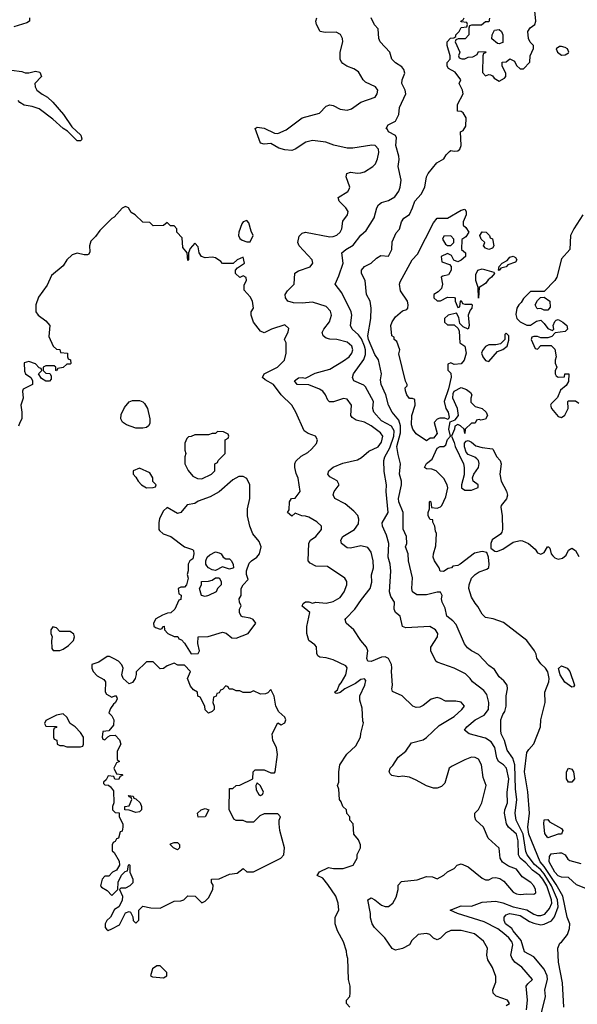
# Model space of a CAD drawing. Header units: inches. Extents: x 2601469 to 2753575, y 449403 to 582909.
# Tile 23 of 256: x 2632618 to 2635841, y 481706 to 487398. Entities that reach past the tile are written whole.
import ezdxf

# ---------------------------------------------------------------- set-up
doc = ezdxf.new("R2010")
doc.units = ezdxf.units.IN
doc.header["$MEASUREMENT"] = 0
doc.layers.add('C6438', color=7, linetype='Continuous')

msp = doc.modelspace()

# ---------------------------------------------------------------- linework, layer by layer
at = {"layer": 'C6438', "color": 4}
for points, elevation in [([(2632674, 487410), (2632674, 487390), (2632659.6, 487380.4), (2632583.6, 487356.4)], 24), ([(2635430, 481698), (2635448, 481710), (2635438, 481730), (2635372.3, 481752.3), (2635354, 481770), (2635353.2, 481790), (2635370, 481834), (2635370, 481866), (2635350, 481918), (2635323.2, 481963.2), (2635317.2, 481990), (2635322, 482030), (2635299, 482070), (2635247.3, 482112.7), (2635170, 482133), (2635110, 482131.6), (2635081.4, 482118.6), (2635050, 482088), (2635030, 482078), (2635010, 482088), (2634988, 482110), (2634970, 482114.5), (2634922, 482110), (2634884.5, 482075.5), (2634870, 482049), (2634830, 482028.7), (2634790, 482018), (2634770, 482028), (2634729.3, 482089.3), (2634668.7, 482150), (2634655.3, 482170), (2634645.6, 482205.6), (2634646, 482230), (2634629.3, 482310), (2634650, 482320.7), (2634670.4, 482310.4), (2634710, 482278.8), (2634730, 482271), (2634750, 482271.3), (2634774, 482290), (2634794.8, 482325.2), (2634805.2, 482370), (2634806, 482394), (2634824.7, 482415.3), (2634914.6, 482425.4), (2634970, 482444.7), (2635003.6, 482443.6), (2635030, 482432), (2635070, 482452), (2635090, 482472), (2635128.4, 482491.6), (2635146, 482510), (2635170, 482518), (2635210, 482501), (2635290, 482434.8), (2635310, 482426), (2635330, 482426), (2635350, 482436), (2635370, 482438.8), (2635393.2, 482433.2), (2635416.7, 482416.7), (2635470, 482354), (2635490, 482343.8), (2635510, 482340.4), (2635550, 482344.4), (2635590, 482342), (2635601.2, 482350), (2635599.6, 482370), (2635589.6, 482390), (2635571.3, 482410), (2635522.8, 482442.8), (2635490, 482487.3), (2635443.8, 482503.8), (2635407.6, 482527.6), (2635394.5, 482550), (2635388.9, 482608.9), (2635326.3, 482666.3), (2635298, 482730), (2635255.3, 482770), (2635248, 482790), (2635248.7, 482810), (2635270, 482832), (2635289.1, 482870.9), (2635313.2, 482970), (2635297.2, 483017.2), (2635286.6, 483090), (2635270, 483122.7), (2635250, 483132), (2635230, 483133.6), (2635190, 483119.6), (2635117.5, 483082.5), (2635101, 483070), (2635075.3, 482984.7), (2635055.3, 482964.7), (2635030, 482955.3), (2635010, 482955.3), (2634970, 482968.7), (2634910, 483002), (2634870, 483018), (2634830, 483024), (2634810, 483021.2), (2634769.4, 483029.4), (2634759, 483039), (2634754, 483050), (2634759, 483070), (2634774, 483086), (2634804.9, 483135.1), (2634849.2, 483170), (2634883.3, 483216.7), (2634950, 483234.9), (2634970, 483248.2), (2635041.8, 483318.2), (2635129.4, 483370), (2635174, 483410), (2635188.7, 483430), (2635170, 483452.3), (2635138.9, 483458.9), (2635078.9, 483458.9), (2635050, 483474.5), (2635030, 483479.5), (2634996, 483470), (2634950, 483432.7), (2634930, 483422.7), (2634910, 483421.2), (2634889.4, 483429.4), (2634828.7, 483490), (2634773.6, 483513.6), (2634769.3, 483529.3), (2634772.7, 483550), (2634766.6, 483630), (2634769.4, 483650.6), (2634767, 483670), (2634750, 483705.2), (2634730, 483714), (2634710, 483711.8), (2634650, 483687.6), (2634629.4, 483689.4), (2634624.5, 483704.5), (2634629.2, 483749.2), (2634622, 483770), (2634589.1, 483809.1), (2634549.2, 483870), (2634505.2, 483910), (2634499.3, 483930), (2634503.6, 483936.4), (2634554.7, 483990), (2634593.3, 484046.7), (2634644.5, 484110), (2634653.8, 484146.2), (2634651.9, 484188.1), (2634662, 484230), (2634660.5, 484270), (2634650, 484319), (2634630, 484346.6), (2634590, 484355.6), (2634530, 484342.7), (2634510, 484345.2), (2634477.2, 484370), (2634473.2, 484390), (2634485.2, 484410), (2634553.2, 484450), (2634575.9, 484484.1), (2634578, 484510), (2634571.7, 484531.7), (2634550, 484557.2), (2634498.6, 484598.6), (2634439, 484630), (2634429.4, 484650.6), (2634436, 484670), (2634464, 484710), (2634452.3, 484732.3), (2634410, 484755.3), (2634399, 484770), (2634404, 484790), (2634430, 484811), (2634486, 484834), (2634570, 484852.7), (2634593.6, 484866.4), (2634636.4, 484903.6), (2634690, 484928.9), (2634710, 484956.3), (2634716, 484990), (2634704.2, 485010), (2634649.6, 485050), (2634610, 485070.8), (2634563.5, 485083.5), (2634538.9, 485098.9), (2634531.6, 485110), (2634535.6, 485170), (2634510, 485203.7), (2634490, 485207.3), (2634431.7, 485188.3), (2634408.2, 485188.2), (2634398, 485198), (2634386, 485230), (2634369.2, 485250), (2634350, 485262), (2634290, 485286.6), (2634222, 485290), (2634206.6, 485310), (2634230, 485327.3), (2634250.4, 485330.4), (2634270, 485326), (2634324.8, 485355.3), (2634410, 485378.4), (2634490, 485426.3), (2634521.3, 485450), (2634538.3, 485470), (2634543.5, 485490), (2634537.4, 485510), (2634510, 485533.5), (2634450, 485549.7), (2634410, 485551.3), (2634390, 485557.6), (2634372.3, 485570), (2634366, 485590), (2634375.6, 485610), (2634408.6, 485651.4), (2634420.5, 485690), (2634413.7, 485713.7), (2634390, 485740.5), (2634310, 485764.7), (2634250, 485758.5), (2634200.5, 485760.5), (2634168.7, 485770), (2634154, 485790), (2634153.2, 485810), (2634165.2, 485830), (2634204.5, 485870), (2634207.9, 485932.1), (2634230, 485946.4), (2634297.2, 485970), (2634312.3, 485990), (2634309.3, 486010), (2634234, 486090), (2634226, 486110), (2634232.3, 486147.7), (2634250, 486164), (2634270, 486170.4), (2634410, 486143.7), (2634430, 486144.2), (2634450, 486152.4), (2634470.9, 486169.1), (2634480.5, 486190), (2634486.3, 486233.7), (2634512.7, 486270), (2634516, 486290), (2634503.7, 486310), (2634465.2, 486350), (2634459, 486370), (2634514.2, 486405.8), (2634522, 486418), (2634525.2, 486430), (2634505.2, 486490), (2634509, 486510), (2634530, 486516), (2634570, 486510.7), (2634590, 486513), (2634610, 486519.1), (2634659, 486550), (2634674.9, 486565.1), (2634686.5, 486593.5), (2634693.5, 486630), (2634692.3, 486650), (2634672.7, 486670), (2634653.6, 486673.6), (2634543.8, 486656.2), (2634510, 486656.2), (2634433.8, 486673.8), (2634388, 486690), (2634310, 486699.6), (2634271, 486690), (2634210, 486649.3), (2634190, 486642.7), (2634150, 486645.2), (2634114.8, 486654.8), (2634070, 486682.7), (2634030, 486679.3), (2634010, 486684), (2633978, 486770), (2633990, 486776), (2634030, 486770.5), (2634090, 486742), (2634110, 486740.5), (2634158.9, 486761.1), (2634249.8, 486830.3), (2634350, 486858), (2634390, 486899.1), (2634410, 486905.5), (2634430, 486903), (2634470, 486881.6), (2634510, 486875.3), (2634536.4, 486883.6), (2634590, 486921.3), (2634672.7, 486950), (2634684.5, 486970), (2634687, 486990), (2634675.1, 487010), (2634617.4, 487037.4), (2634603.7, 487050), (2634576.9, 487096.9), (2634550, 487114), (2634509.2, 487130), (2634485.4, 487145.4), (2634476.6, 487156.6), (2634469.6, 487170), (2634469.6, 487210), (2634485.1, 487270), (2634483.6, 487290), (2634472.5, 487312.5), (2634446.2, 487326.2), (2634383.6, 487323.6), (2634355.3, 487330), (2634334, 487370), (2634329, 487390), (2634335.3, 487410)], 24), ([(2635546.5, 481673.5), (2635552.4, 481730), (2635546, 481810), (2635555.1, 481824.9), (2635582, 481850), (2635520.4, 481920.4), (2635479.7, 481950), (2635464, 481970), (2635456.4, 481990), (2635467.8, 482050), (2635464, 482064), (2635444.2, 482090), (2635415.8, 482115.8), (2635381.6, 482141.7), (2635302.9, 482182.9), (2635148.7, 482230), (2635106, 482250), (2635170, 482275.6), (2635230, 482273.7), (2635290, 482297), (2635370, 482301.3), (2635410, 482292.2), (2635469.5, 482269.5), (2635550, 482252.2), (2635590, 482226.3), (2635610, 482218.3), (2635630, 482218.3), (2635652.4, 482227.6), (2635679.7, 482260.3), (2635693.6, 482290), (2635692.3, 482310), (2635664.9, 482390), (2635641, 482430), (2635624.5, 482450), (2635582, 482482), (2635543.9, 482523.9), (2635510.6, 482550.6), (2635500.4, 482570), (2635498.2, 482650), (2635489.8, 482689.8), (2635442.4, 482730), (2635431.1, 482750), (2635419.7, 482810), (2635421.3, 482830), (2635436.9, 482870), (2635434.5, 482930), (2635445.3, 483010), (2635430.8, 483070.8), (2635414.5, 483090), (2635386.3, 483110), (2635376.4, 483130), (2635364.5, 483190), (2635343.4, 483223.4), (2635310, 483244.7), (2635215.3, 483270), (2635189.2, 483290), (2635202.7, 483310), (2635249.7, 483350), (2635301.8, 483378.2), (2635327.8, 483410), (2635329.7, 483450), (2635317, 483497), (2635300.5, 483520.5), (2635235.3, 483570), (2635222, 483590), (2635195.5, 483615.5), (2635130, 483649.3), (2635030, 483684), (2635024, 483690), (2634994, 483750), (2634994, 483770), (2635033.2, 483830), (2635034, 483850), (2635022, 483870), (2634989.1, 483889.1), (2634850, 483882.7), (2634830, 483889.3), (2634817.2, 483950), (2634789.1, 483970.9), (2634782.7, 483990), (2634784, 484030), (2634763.8, 484063.8), (2634755.6, 484090), (2634764, 484210), (2634758.9, 484250), (2634747.7, 484290), (2634751.1, 484370), (2634738.2, 484418.2), (2634714.7, 484470), (2634713.3, 484490), (2634747.3, 484550), (2634736.2, 484670), (2634738.7, 484710), (2634725.4, 484785.4), (2634723.1, 484850), (2634728.7, 484870), (2634757, 484923), (2634779.5, 484990), (2634781.5, 485021.5), (2634767.7, 485047.7), (2634710, 485078.5), (2634665.6, 485130), (2634658.4, 485150), (2634663, 485190), (2634616.6, 485276.6), (2634606.2, 485286.2), (2634550, 485309.7), (2634540.7, 485330), (2634547.3, 485350), (2634606.5, 485433.5), (2634616.5, 485463.5), (2634616.5, 485490), (2634611.6, 485511.6), (2634592.7, 485552.7), (2634575.7, 485575.7), (2634539.7, 485610), (2634529.6, 485630), (2634537.6, 485690), (2634534, 485710), (2634479.1, 485819.1), (2634441.2, 485870), (2634463, 485917), (2634487.6, 485990), (2634479.3, 486050), (2634502.7, 486070), (2634545.3, 486094.7), (2634590, 486153.4), (2634621.2, 486178.8), (2634666.8, 486253.2), (2634681.2, 486310), (2634692, 486328), (2634710, 486340.7), (2634750, 486352.7), (2634785.6, 486374.4), (2634810, 486406), (2634817.6, 486430), (2634822.4, 486470), (2634806, 486550), (2634811.8, 486590), (2634809.5, 486610), (2634791.6, 486670), (2634795.3, 486715.3), (2634789.3, 486729.3), (2634750, 486749.5), (2634743.7, 486763.7), (2634735.3, 486770), (2634748, 486790), (2634789.2, 486810.8), (2634809.3, 486850), (2634813.2, 486890), (2634849, 486970), (2634845.2, 486990), (2634827, 487030), (2634829.5, 487050.5), (2634844, 487090), (2634839, 487110), (2634826.3, 487126.3), (2634790, 487149.2), (2634768.7, 487170), (2634758, 487210), (2634701.2, 487270), (2634694, 487290), (2634690, 487346), (2634669.1, 487369.1), (2634649.2, 487410)], 16), ([(2635631.4, 481648.6), (2635657.6, 481750), (2635654, 481790), (2635668, 481850), (2635666.3, 481870), (2635648.5, 481908.5), (2635590, 481979.5), (2635536, 482010), (2635515.4, 482075.4), (2635469.3, 482130), (2635463.2, 482143.2), (2635425.2, 482170), (2635417.2, 482190), (2635417.2, 482210), (2635430, 482222.8), (2635448, 482230), (2635472.9, 482227.1), (2635510, 482218.4), (2635564.2, 482184.2), (2635590, 482174), (2635630, 482166), (2635650, 482168.9), (2635692.1, 482187.9), (2635708.6, 482211.4), (2635729.8, 482270), (2635725.7, 482310), (2635692.2, 482390), (2635650, 482459.3), (2635630, 482484.1), (2635593.6, 482513.6), (2635551.1, 482570), (2635543.9, 482590), (2635527.3, 482690), (2635486.6, 482770), (2635481.3, 482810), (2635491.1, 482890), (2635484, 482950), (2635480.4, 483090), (2635468.5, 483128.5), (2635434.5, 483174.5), (2635419.5, 483230), (2635401.2, 483270), (2635399, 483290), (2635399.3, 483350), (2635410, 483382), (2635421.2, 483398.8), (2635429.3, 483430), (2635428.7, 483490), (2635438, 483530), (2635435.3, 483550), (2635416.5, 483576.5), (2635390, 483599), (2635361.5, 483641.5), (2635330, 483665.2), (2635270, 483729), (2635230, 483748.7), (2635206.8, 483766.8), (2635189.4, 483789.4), (2635140.7, 483900.7), (2635122, 483922), (2635086.6, 483950), (2635076.2, 483996.2), (2635059.3, 484030), (2635056, 484050), (2635059.3, 484070), (2635050, 484088.7), (2635030, 484089.2), (2634970, 484072.7), (2634914, 484074), (2634889, 484090), (2634884, 484110), (2634888.9, 484171.1), (2634865.2, 484270), (2634864, 484310), (2634848.7, 484350), (2634855.3, 484370), (2634854, 484410), (2634833.6, 484453.6), (2634833.6, 484550), (2634809.6, 484610), (2634807.6, 484630), (2634824.5, 484710), (2634824.5, 484730), (2634812.7, 484770), (2634819.3, 484830), (2634804.5, 484884.5), (2634798.7, 484930), (2634819.8, 485010), (2634819.8, 485050), (2634810, 485082.7), (2634770, 485129), (2634749.6, 485169.6), (2634734.5, 485230), (2634707, 485290), (2634703.2, 485316.8), (2634709, 485350), (2634692.5, 485432.5), (2634670, 485462), (2634634.7, 485550), (2634629.7, 485570.3), (2634647.3, 485670), (2634649.3, 485730), (2634644, 485770), (2634622, 485810), (2634614, 485890), (2634594, 485930), (2634594, 485950), (2634610, 485971.3), (2634649.3, 485990.7), (2634680.2, 486019.8), (2634705.6, 486034.4), (2634750, 486032), (2634768.7, 486070), (2634770, 486114), (2634794.6, 486165.4), (2634812.9, 486187.1), (2634824, 486230), (2634838, 486250), (2634870, 486272), (2634889, 486310), (2634902, 486350), (2634939, 486390), (2634959, 486430), (2634969, 486490), (2634978, 486510), (2635029.3, 486570.7), (2635070, 486594), (2635083.1, 486616.9), (2635103.1, 486636.9), (2635110, 486642), (2635130, 486638), (2635150, 486641), (2635162, 486650), (2635168.7, 486670), (2635166, 486750), (2635182, 486758), (2635196.4, 486783.6), (2635198, 486830), (2635180.4, 486860.4), (2635170, 486868), (2635148, 486870), (2635148.4, 486908.4), (2635182, 486970), (2635178, 486990), (2635158, 487030), (2635168, 487050), (2635134.6, 487094.6), (2635096.4, 487116.4), (2635088.9, 487128.9), (2635088.7, 487150), (2635106, 487170), (2635106, 487190), (2635088, 487250), (2635088, 487270), (2635108.4, 487291.6), (2635127.3, 487292.7), (2635138, 487302), (2635138, 487310), (2635158, 487330), (2635170, 487354), (2635202, 487358), (2635206, 487370), (2635202, 487382), (2635170, 487386), (2635168, 487390), (2635182, 487398), (2635186, 487410)], 12), ([(2635332.7, 487407.3), (2635330, 487386), (2635310, 487386), (2635287.3, 487367.3), (2635230, 487366), (2635218, 487362), (2635214, 487350), (2635214, 487310), (2635192, 487288), (2635152.7, 487287.3), (2635138, 487282), (2635134, 487270), (2635162, 487210), (2635154, 487190), (2635158, 487178), (2635172.7, 487172.7), (2635190, 487172), (2635210, 487182), (2635236.4, 487183.6), (2635262, 487198), (2635270, 487214), (2635312.7, 487212.7), (2635310, 487206), (2635298, 487202), (2635294, 487190), (2635292.7, 487092.7), (2635310, 487074), (2635330, 487082), (2635339.6, 487079.6), (2635350, 487074), (2635359.6, 487059.6), (2635390, 487042), (2635420.4, 487059.6), (2635428, 487070), (2635428, 487090), (2635406, 487130), (2635407.3, 487152.7), (2635430, 487154), (2635451.6, 487171.6), (2635478, 487158), (2635490, 487134), (2635510, 487114), (2635530, 487114), (2635567.3, 487152.7), (2635568, 487190), (2635587.3, 487232.7), (2635588, 487250), (2635568.9, 487268.9), (2635558, 487290), (2635555.3, 487330), (2635568.9, 487351.1), (2635595.3, 487370), (2635602, 487390), (2635595.3, 487450)], 12), ([(2632570, 487106), (2632630, 487098), (2632650, 487091), (2632670, 487091), (2632710, 487101), (2632734.4, 487094.4), (2632744.7, 487070), (2632706, 487030), (2632706.8, 487010), (2632717.3, 486990), (2632746.9, 486966.9), (2632778, 486950), (2632810, 486921), (2632870.5, 486850.5), (2632919.8, 486779.8), (2632970.6, 486730.6), (2632978, 486710), (2632976, 486704), (2632970, 486698), (2632950, 486698), (2632894, 486754), (2632870, 486769), (2632810, 486824), (2632730, 486882), (2632690, 486897.2), (2632644, 486904), (2632619, 486919), (2632610, 486931.8)], 24), ([(2634526, 481690), (2634506, 481710), (2634506, 481730), (2634526, 481750), (2634528, 481770), (2634528, 481810), (2634518, 481850), (2634515.3, 481970), (2634508, 481990), (2634507.3, 482012.7), (2634490, 482066), (2634455.3, 482130), (2634442, 482170), (2634442, 482210), (2634462, 482250), (2634459, 482290), (2634445.2, 482330), (2634398.9, 482398.9), (2634370, 482435.3), (2634338, 482450), (2634350, 482472), (2634403.1, 482496.9), (2634431.6, 482491.6), (2634488.4, 482491.6), (2634546, 482510), (2634568, 482550), (2634568.4, 482571.6), (2634588, 482610), (2634587.3, 482627.3), (2634576.4, 482656.4), (2634548.4, 482688.4), (2634546, 482750), (2634526, 482770), (2634526, 482790), (2634508.4, 482808.4), (2634506, 482830), (2634486, 482850), (2634476.4, 482876.4), (2634466, 482890), (2634462, 482950), (2634455.3, 482970), (2634462, 482990), (2634462, 483050), (2634468, 483090), (2634508.9, 483151.1), (2634560.4, 483199.6), (2634588, 483250), (2634588.9, 483271.1), (2634606, 483334), (2634602, 483342), (2634598, 483418), (2634584.7, 483464.7), (2634584, 483490), (2634613.2, 483550), (2634618, 483578), (2634610, 483588), (2634590, 483582.7), (2634559, 483561), (2634498, 483530), (2634470.7, 483509.3), (2634450, 483502), (2634444, 483504), (2634438, 483510), (2634455.3, 483524.7), (2634463.7, 483550), (2634476.3, 483563.7), (2634503, 483610), (2634511.5, 483651.5), (2634502.5, 483662.5), (2634430, 483698), (2634390, 483709.5), (2634353.6, 483713.6), (2634341.2, 483721.2), (2634334.6, 483734.6), (2634333.2, 483773.2), (2634324.7, 483784.7), (2634289.1, 483809.1), (2634277.2, 483850), (2634278.4, 483890), (2634294, 483970), (2634250, 484008), (2634256.4, 484023.6), (2634270, 484032), (2634290, 484032), (2634310, 484024.7), (2634330, 484031.3), (2634390, 484024), (2634430, 484034.8), (2634470, 484058), (2634494, 484090), (2634508, 484130), (2634508, 484150), (2634498, 484170), (2634396.5, 484236.5), (2634330, 484238), (2634296.4, 484256.4), (2634286, 484270), (2634288.4, 484371.6), (2634298, 484390), (2634329.1, 484410.9), (2634362, 484450), (2634362, 484470), (2634335.5, 484495.5), (2634290, 484522), (2634270, 484528.7), (2634248.9, 484528.9), (2634210, 484546), (2634190, 484528.7), (2634166, 484550), (2634176.4, 484563.6), (2634178, 484610), (2634188, 484630), (2634210, 484631.3), (2634239, 484670), (2634228.4, 484748.4), (2634215.3, 484775.3), (2634209.1, 484809.1), (2634208.7, 484830), (2634214.6, 484845.4), (2634244.7, 484875.3), (2634283.1, 484896.9), (2634304.7, 484915.3), (2634332.5, 484947.5), (2634339, 484970), (2634328, 484990), (2634285.6, 485005.6), (2634262, 485022), (2634213.2, 485130), (2634190, 485169), (2634129.3, 485229.3), (2634084, 485290), (2634036.5, 485316.5), (2634022, 485330), (2634030, 485351), (2634108, 485390), (2634148.7, 485430), (2634158, 485470), (2634158, 485530), (2634148, 485550), (2634170, 485594), (2634173.6, 485613.6), (2634150, 485634), (2634074, 485610), (2634030, 485588.7), (2634010, 485598), (2633969, 485650), (2633955.3, 485690), (2633955.3, 485710), (2633968.7, 485731.3), (2633964, 485770), (2633950, 485795.3), (2633915.3, 485835.3), (2633914.6, 485865.4), (2633928, 485890), (2633927.3, 485907.3), (2633910, 485918), (2633890, 485908), (2633866, 485930), (2633866, 485950), (2633876.4, 485963.6), (2633918, 485990), (2633910, 486026), (2633874, 486010), (2633852, 485988), (2633790, 485988), (2633780.4, 486000.4), (2633750, 486022), (2633730, 486025.2), (2633690, 486021.2), (2633669, 486029), (2633655.3, 486050), (2633650, 486086), (2633630, 486106), (2633603.6, 486076.4), (2633594, 486050), (2633594, 486010), (2633590, 486006), (2633586, 486050), (2633560.4, 486080.4), (2633556.4, 486136.4), (2633526, 486170), (2633526, 486190), (2633510, 486206), (2633490, 486206), (2633470, 486226), (2633450, 486208), (2633390, 486206), (2633370, 486226), (2633330, 486228), (2633286, 486270), (2633263.1, 486283.1), (2633246, 486310), (2633230, 486318), (2633210, 486308), (2633163.6, 486256.4), (2633150, 486248), (2633081, 486179), (2633056, 486144), (2633030, 486118), (2633022, 486090), (2633023.6, 486056.4), (2633016.9, 486043.1), (2633010, 486038), (2632990, 486038), (2632950, 486048.7), (2632920.7, 486039.3), (2632890.5, 486009.5), (2632870, 485975.3), (2632801.4, 485918.6), (2632777.3, 485862.7), (2632726.4, 485793.6), (2632711, 485750), (2632711.3, 485710), (2632724.7, 485690), (2632770, 485658), (2632792, 485630), (2632786.4, 485566.4), (2632811.6, 485511.6), (2632830, 485494), (2632850, 485492), (2632854, 485474), (2632894, 485470), (2632894, 485450), (2632898, 485438), (2632911.6, 485431.6), (2632914, 485410), (2632910, 485406), (2632890, 485406), (2632870, 485388), (2632838, 485382), (2632830, 485368), (2632826, 485370), (2632826, 485390), (2632816.4, 485396.4), (2632770, 485398), (2632754, 485390), (2632754, 485370), (2632770, 485354), (2632792.7, 485352.7), (2632799.6, 485339.6), (2632799.6, 485320.4), (2632790, 485308), (2632770, 485308.7), (2632743.1, 485323.1), (2632726, 485350), (2632746, 485370), (2632742, 485382), (2632730, 485386), (2632710, 485408), (2632670, 485422), (2632644.7, 485415.3), (2632645.4, 485365.4), (2632651.6, 485351.6), (2632682, 485330), (2632692, 485312), (2632692, 485290), (2632638, 485262), (2632634, 485250), (2632638, 485210), (2632624.7, 485170), (2632631.1, 485128.9), (2632631, 485090), (2632618, 485070), (2632611.3, 485048.7)], 28), ([(2635872.9, 486270), (2635820.8, 486190), (2635802, 486150), (2635797.3, 486070), (2635750, 486015.3), (2635722.8, 485910), (2635711, 485890), (2635650, 485826), (2635570, 485826), (2635530, 485786), (2635516.9, 485763.1), (2635502, 485750), (2635492, 485730), (2635486.4, 485693.6), (2635492, 485670), (2635510, 485652), (2635550, 485632), (2635570, 485632), (2635604.7, 485655.3), (2635630, 485662), (2635650, 485642), (2635670, 485612), (2635698, 485602), (2635706, 485610), (2635702, 485630), (2635710, 485654), (2635718, 485662), (2635730, 485664.7), (2635758, 485650), (2635781, 485630), (2635784.7, 485610), (2635770, 485595.3), (2635712.7, 485587.3), (2635692.7, 485567.3), (2635670, 485558), (2635630, 485558), (2635610, 485566), (2635590, 485566), (2635578, 485562), (2635574, 485550), (2635598, 485498), (2635610, 485494), (2635630, 485514), (2635690, 485514), (2635710, 485494), (2635718, 485450), (2635712, 485430), (2635712.7, 485412.7), (2635722, 485390), (2635712.7, 485367.3), (2635712, 485350), (2635719.6, 485339.6), (2635730, 485332), (2635766, 485334), (2635768.7, 485351.3), (2635791.6, 485351.6), (2635790, 485306), (2635776.9, 485283.1), (2635744.5, 485255.5), (2635726, 485214), (2635690, 485178), (2635686.8, 485170), (2635691.3, 485150), (2635730, 485104.7), (2635750, 485098), (2635768.9, 485111.1), (2635788, 485150), (2635786, 485190), (2635790, 485194), (2635830, 485194), (2635850, 485182)], 12), ([(2635762.7, 481690), (2635756, 481830), (2635732.3, 481950), (2635728.7, 482030), (2635740.2, 482059.8), (2635750, 482064.7), (2635783.7, 482110), (2635796.6, 482143.4), (2635797, 482170), (2635782.4, 482210), (2635758, 482330), (2635719, 482399), (2635650, 482502.7), (2635626, 482530), (2635560.7, 482690), (2635555.1, 482730), (2635565.1, 482810), (2635554.3, 482934.3), (2635534.7, 483050), (2635550, 483162), (2635560.2, 483179.8), (2635588.9, 483211.1), (2635629, 483310), (2635629.3, 483350.7), (2635655.1, 483450), (2635652.7, 483510), (2635676.9, 483570), (2635678.7, 483590), (2635670, 483628.7), (2635657.2, 483650), (2635630, 483674), (2635606.3, 483706.3), (2635604, 483730), (2635594, 483750), (2635549, 483810), (2635413.4, 483913.4), (2635354.8, 483934.8), (2635310, 483942), (2635290, 483962), (2635266.3, 484006.3), (2635250, 484024), (2635230, 484059), (2635213.2, 484110), (2635215.1, 484130), (2635229.5, 484170), (2635250, 484190.7), (2635274.2, 484205.8), (2635318, 484222), (2635329.1, 484230.9), (2635331.8, 484250), (2635327.6, 484290), (2635317.6, 484317.6), (2635290, 484324.2), (2635246.9, 484313.1), (2635164.7, 484250), (2635150, 484242.7), (2635122, 484238), (2635114, 484230), (2635095.3, 484224.7), (2635068.4, 484208.4), (2635048, 484210), (2635042, 484230), (2635015.3, 484270), (2635008.7, 484290), (2635009, 484310), (2635023.1, 484356.9), (2635027.3, 484427.3), (2635020.4, 484440.4), (2635018, 484470), (2635006, 484494), (2635006, 484506), (2634990, 484508), (2634978, 484530), (2634978, 484550), (2634986, 484570), (2634986, 484610), (2634990, 484614), (2634994, 484610), (2634998, 484578), (2635030, 484574), (2635050, 484582), (2635058, 484590), (2635080.2, 484639.8), (2635092.5, 484692.5), (2635088.7, 484710), (2635070, 484746), (2635026, 484790), (2635000.4, 484800.4), (2634970, 484802), (2634958, 484810), (2634970, 484832), (2635002, 484858), (2635030, 484922), (2635048.7, 484931.3), (2635070, 484931.3), (2635080.4, 484939.6), (2635090, 484972), (2635108, 484990), (2635098, 485030), (2635106, 485074), (2635135.3, 485084.7), (2635153.2, 485110), (2635149, 485150), (2635122, 485210), (2635123.1, 485236.9), (2635129, 485251), (2635170, 485272), (2635199.8, 485259.8), (2635223.6, 485243.6), (2635232, 485230), (2635224.7, 485210), (2635226.4, 485186.4), (2635250, 485162), (2635290, 485150.8), (2635313.4, 485130), (2635322, 485110), (2635310, 485089.3), (2635283.1, 485083.1), (2635272.7, 485087.3), (2635258, 485082), (2635250, 485066), (2635230, 485066), (2635192, 485030), (2635190, 485006), (2635186, 485030), (2635166, 485050), (2635150, 485058), (2635132.7, 485047.3), (2635132, 485030), (2635114, 484990), (2635130, 484954), (2635134.8, 484930), (2635182.8, 484830), (2635187.3, 484810), (2635186.4, 484766.4), (2635171, 484710), (2635171.3, 484691.3), (2635190, 484678), (2635230, 484678), (2635267.3, 484692.7), (2635268, 484710), (2635238, 484730), (2635235.3, 484750), (2635242, 484770), (2635269, 484810), (2635273.2, 484833.2), (2635269.1, 484849.1), (2635260.2, 484860.2), (2635249.1, 484869.1), (2635210, 484884), (2635198.6, 484898.6), (2635188.7, 484928.7), (2635189.1, 484950.9), (2635198, 484962), (2635210, 484964.7), (2635230, 484954.8), (2635254.4, 484934.4), (2635290, 484924.7), (2635350, 484918), (2635353.7, 484913.7), (2635373.4, 484873.4), (2635394.8, 484850), (2635401, 484830), (2635394, 484770), (2635400.7, 484730), (2635432, 484672), (2635437.1, 484650), (2635431.8, 484628.2), (2635400.7, 484590), (2635399.1, 484580.9), (2635406.4, 484530), (2635408, 484450), (2635404.1, 484435.9), (2635396.2, 484423.8), (2635349, 484391), (2635341.1, 484370), (2635342, 484342), (2635364.9, 484324.9), (2635376.6, 484323.4), (2635410, 484336.3), (2635470, 484377.3), (2635510, 484386.4), (2635524.7, 484384.7), (2635558.8, 484370), (2635596.4, 484336.4), (2635610, 484316), (2635630, 484307.3), (2635650, 484318), (2635669.5, 484350.5), (2635674, 484350), (2635682, 484342), (2635690.6, 484310.6), (2635698.5, 484298.5), (2635710, 484286.8), (2635730, 484278.8), (2635755.5, 484284.5), (2635777.2, 484302.8), (2635790, 484332), (2635810, 484342), (2635831.3, 484330), (2635850, 484294)], 8), ([(2635890, 482375.3), (2635836.5, 482396.5), (2635790, 482438), (2635750, 482441.2), (2635730, 482447.6), (2635710, 482469.5), (2635678.4, 482530), (2635680.1, 482559.9), (2635690, 482576), (2635738.6, 482581.4), (2635750, 482582), (2635770, 482570.8), (2635785.5, 482545.5), (2635797.3, 482537.3), (2635860.7, 482520.7)], 4)]:
    msp.add_lwpolyline(points, dxfattribs=dict(at, elevation=elevation))
for points, elevation in [([(2635390, 487258), (2635380.4, 487260.4), (2635347.3, 487287.3), (2635348.4, 487311.6), (2635362, 487338), (2635390, 487342), (2635402, 487330), (2635411.3, 487310), (2635410, 487266)], 12), ([(2635750, 487243.7), (2635737.3, 487242.7), (2635718.8, 487230), (2635727.3, 487210), (2635750, 487194), (2635770, 487194.8), (2635790, 487206), (2635792.7, 487210), (2635784, 487230), (2635770, 487237)], 12), ([(2635150, 485998), (2635127.3, 486007.3), (2635114.6, 486034.6), (2635090, 486046), (2635054, 486030), (2635058, 485998), (2635102, 485982), (2635112, 485972), (2635112, 485950), (2635096, 485924), (2635063.6, 485916.4), (2635054, 485910), (2635062, 485870), (2635056, 485844), (2635036, 485824), (2635012, 485810), (2635012, 485790), (2635030, 485772), (2635050, 485772), (2635090, 485794), (2635130, 485792), (2635134, 485790), (2635134, 485770), (2635150, 485734), (2635162, 485738), (2635166, 485770), (2635170, 485774), (2635178, 485758), (2635190, 485754), (2635230, 485754), (2635234, 485750), (2635231.3, 485730), (2635221, 485719), (2635210.7, 485689.3), (2635216, 485630), (2635210, 485609), (2635182, 485622), (2635162, 485642), (2635156.4, 485676.4), (2635142, 485702), (2635094, 485690), (2635074, 485670), (2635074, 485650), (2635090, 485634), (2635130, 485634), (2635152.7, 485612.7), (2635158, 485598), (2635162, 485530), (2635190.4, 485510.4), (2635198, 485470), (2635187.3, 485430), (2635170.4, 485409.6), (2635130, 485404), (2635110, 485415.3), (2635092.7, 485407.3), (2635092.7, 485372.7), (2635110, 485354), (2635111.1, 485331.1), (2635096, 485264), (2635071.3, 485190), (2635081, 485150), (2635094.8, 485130), (2635099.8, 485100.2), (2635094, 485086), (2635074.6, 485094.6), (2635045.4, 485094.6), (2635031.6, 485088.4), (2635014, 485070), (2635030, 485006), (2635010, 484978), (2634990, 484978), (2634970, 484964), (2634910, 485004), (2634889.4, 485030), (2634883.2, 485056.8), (2634885.2, 485110), (2634904, 485170), (2634902, 485202), (2634888.7, 485208.7), (2634870, 485209), (2634855.3, 485230), (2634848, 485252), (2634846, 485270), (2634858, 485282), (2634858, 485290), (2634848.7, 485308.7), (2634810, 485466), (2634815.3, 485490), (2634798, 485538), (2634782, 485550), (2634782, 485562), (2634768, 485570), (2634764, 485630), (2634770, 485651.3), (2634790, 485681), (2634830, 485714.8), (2634856.5, 485723.5), (2634862, 485730), (2634864, 485750), (2634859, 485770), (2634819.3, 485830), (2634813.2, 485870), (2634816.5, 485883.5), (2634886, 486010), (2634918, 486042), (2635010, 486224.7), (2635030, 486251.3), (2635090, 486251.3), (2635170, 486298), (2635190, 486302), (2635198, 486290), (2635198, 486270), (2635182, 486230), (2635182, 486210), (2635196.9, 486196.9), (2635214, 486170), (2635196.9, 486143.1), (2635172.7, 486127.3), (2635172, 486070), (2635194, 486050), (2635194, 486030), (2635170, 486008)], 8), ([(2633930, 486238), (2633910, 486228.7), (2633902.5, 486217.5), (2633884.7, 486170), (2633882, 486150), (2633890, 486134), (2633903.6, 486123.6), (2633930, 486114), (2633950, 486114), (2633968, 486150), (2633955.3, 486175.3), (2633943.1, 486223.1)], 28), ([(2635330, 486069), (2635310, 486078), (2635298, 486090), (2635306, 486110), (2635286, 486130), (2635278, 486150), (2635290, 486172), (2635314, 486170), (2635334, 486150), (2635338, 486138), (2635351.6, 486131.6), (2635358, 486090), (2635350, 486078)], 8), ([(2635110, 486148), (2635070, 486146), (2635062, 486130), (2635079.6, 486099.6), (2635090, 486092), (2635110, 486092), (2635128, 486110), (2635128, 486130)], 8), ([(2635390, 485949), (2635386, 485950), (2635388.4, 485971.6), (2635406, 485990), (2635434.6, 486005.4), (2635450, 486024.7), (2635470, 486031.3), (2635483.6, 486023.6), (2635492, 486010), (2635483.6, 485996.4), (2635439.6, 485980.4), (2635428.9, 485968.9), (2635398, 485962)], 8), ([(2635270, 485788), (2635268, 485850), (2635254, 485890), (2635255.3, 485924.7), (2635266, 485950), (2635290, 485958), (2635358, 485938), (2635362, 485930), (2635344.7, 485910), (2635325.5, 485894.5), (2635310, 485874), (2635274, 485850)], 8), ([(2635650, 485718), (2635630, 485728), (2635610, 485726), (2635606, 485730), (2635598, 485750), (2635610, 485774), (2635627.3, 485792.7), (2635650, 485794), (2635682, 485770), (2635683.6, 485736.4), (2635670, 485718)], 12), ([(2635430, 485586), (2635422, 485578), (2635422, 485550), (2635396, 485524), (2635370, 485519), (2635330, 485519), (2635310, 485508.7), (2635293.7, 485486.3), (2635287.7, 485470), (2635294, 485450), (2635310, 485427.3), (2635330, 485422.8), (2635380.2, 485479.8), (2635410, 485492), (2635435.3, 485510), (2635446, 485546), (2635446, 485570)], 12), ([(2633330, 485036.3), (2633290, 485037.4), (2633235.6, 485055.6), (2633211.5, 485071.5), (2633202.9, 485090), (2633205.1, 485114.9), (2633223.1, 485156.9), (2633251.1, 485188.9), (2633270, 485196.4), (2633310, 485197), (2633328.9, 485188.9), (2633338.7, 485178.7), (2633356.4, 485150), (2633370.3, 485090), (2633370, 485064), (2633363, 485050), (2633350, 485040.5)], 28), ([(2633762, 485018), (2633750, 485006), (2633730, 485006), (2633710, 484998), (2633630, 484998), (2633610, 484988), (2633592.7, 484987.3), (2633583.6, 484976.4), (2633572, 484950), (2633572, 484910), (2633578, 484890), (2633572, 484870), (2633572, 484830), (2633591.6, 484791.6), (2633619.6, 484759.6), (2633645.4, 484745.4), (2633670, 484744.7), (2633726, 484770), (2633746, 484790), (2633746, 484830), (2633762, 484838), (2633766, 484850), (2633806, 484890), (2633806, 484970), (2633822, 484978), (2633826, 484990), (2633822, 485002), (2633796.4, 485016.4)], 32), ([(2633310, 484806), (2633274, 484790), (2633274, 484770), (2633290, 484754), (2633302, 484730), (2633322, 484710), (2633350, 484692), (2633390, 484694), (2633402, 484698), (2633406, 484710), (2633388, 484728), (2633388, 484750), (2633370, 484778)], 32), ([(2633910, 484758), (2633883.6, 484756.4), (2633850, 484738), (2633770.9, 484669.1), (2633719.8, 484640.2), (2633650, 484615.3), (2633630, 484602), (2633586.4, 484593.6), (2633550, 484548.7), (2633530, 484544), (2633470, 484578), (2633450, 484558), (2633425.4, 484514.6), (2633422, 484490), (2633422, 484450), (2633425.4, 484445.4), (2633446.4, 484426.4), (2633490.9, 484410.9), (2633570, 484350.8), (2633616, 484336), (2633622, 484330), (2633624.7, 484310), (2633618, 484282), (2633602, 484270), (2633591.3, 484250), (2633591.1, 484211.1), (2633586, 484190), (2633591, 484169), (2633582, 484130), (2633570, 484118), (2633550, 484118), (2633534, 484110), (2633538, 484078), (2633551.6, 484071.6), (2633550, 484046), (2633538, 484042), (2633514, 483990), (2633491.1, 483968.9), (2633472.7, 483967.3), (2633443.6, 483956.4), (2633405.4, 483934.6), (2633392, 483910), (2633392.7, 483892.7), (2633403.6, 483883.6), (2633430, 483874), (2633442, 483878), (2633446, 483890), (2633452.7, 483892.7), (2633454, 483870), (2633474, 483850), (2633510, 483832), (2633531.6, 483831.6), (2633538, 483818), (2633552.7, 483812.7), (2633570, 483794), (2633610, 483732), (2633650, 483734), (2633658, 483750), (2633648.4, 483791.6), (2633649.1, 483830.9), (2633707.3, 483832.7), (2633790, 483858), (2633811.3, 483851.3), (2633843.6, 483823.6), (2633870, 483822), (2633938, 483850), (2633982, 483910), (2633968, 483930), (2633950, 483939), (2633905.2, 483945.2), (2633898, 483950), (2633888, 483970), (2633888.9, 483991.1), (2633898, 484010), (2633888, 484030), (2633886, 484050), (2633898, 484070), (2633898, 484110), (2633908.9, 484131.1), (2633938, 484162), (2633928, 484190), (2633928.4, 484211.6), (2633944.7, 484255.3), (2633958, 484270), (2633988.7, 484290), (2634004, 484310), (2634013.2, 484350), (2634002, 484382), (2633965.6, 484425.6), (2633949, 484470), (2633934, 484530), (2633934, 484570), (2633949, 484630), (2633948.4, 484708.4), (2633930, 484746)], 32), ([(2633810, 484282), (2633830, 484282), (2633842, 484270), (2633852, 484248), (2633854, 484230), (2633850, 484228), (2633830, 484222), (2633790, 484235.3), (2633750, 484214), (2633730, 484217.2), (2633709.2, 484229.2), (2633700.2, 484240.2), (2633694, 484250), (2633694, 484270), (2633702, 484290), (2633716.5, 484303.5), (2633750, 484321), (2633770, 484316), (2633782, 484310), (2633794, 484290)], 32), ([(2633690, 484064), (2633668.7, 484070), (2633658, 484110), (2633668, 484130), (2633668, 484150), (2633710, 484152), (2633730, 484158), (2633750, 484172), (2633770.9, 484170.9), (2633782, 484150), (2633782, 484130), (2633762, 484110), (2633754, 484090), (2633710, 484068.7)], 32), ([(2632810, 483888), (2632798, 483870), (2632798, 483850), (2632804.7, 483830), (2632801, 483810), (2632802.8, 483762.8), (2632811.6, 483751.6), (2632850, 483751.3), (2632870, 483758), (2632900.2, 483779.8), (2632928.7, 483810), (2632935.3, 483830), (2632930, 483846), (2632910, 483862), (2632850, 483862), (2632830, 483882)], 32), ([(2633136.4, 483716.4), (2633123.6, 483716.4), (2633075.3, 483684.7), (2633034, 483670), (2633034, 483650), (2633042, 483630), (2633065.4, 483605.4), (2633103.6, 483583.6), (2633114, 483570), (2633111.6, 483511.6), (2633119.6, 483499.6), (2633150, 483482), (2633171.1, 483491.1), (2633179.6, 483479.6), (2633182, 483470), (2633170, 483448), (2633159.6, 483440.4), (2633143.6, 483416.4), (2633134, 483390), (2633150, 483374), (2633162, 483350), (2633159.6, 483320.4), (2633132.7, 483287.3), (2633098, 483282), (2633094, 483250), (2633098, 483238), (2633110, 483234), (2633127.3, 483252.7), (2633140.4, 483259.6), (2633170, 483262), (2633195.3, 483235.3), (2633202, 483210), (2633182, 483170), (2633182, 483122), (2633194, 483110), (2633178, 483102), (2633162, 483070), (2633178, 483038), (2633210, 483034), (2633214, 483030), (2633198, 483022), (2633190, 483006), (2633167.3, 483007.3), (2633162, 483022), (2633130, 483026), (2633116.9, 483003.1), (2633102, 482990), (2633102, 482982), (2633110, 482974), (2633132, 482972), (2633143.6, 482963.6), (2633159.6, 482939.6), (2633162, 482870), (2633154, 482850), (2633154, 482830), (2633170, 482814), (2633192.7, 482812.7), (2633192, 482790), (2633214, 482750), (2633214, 482730), (2633210, 482706), (2633198, 482702), (2633190, 482666), (2633178, 482662), (2633170, 482646), (2633158, 482642), (2633152.7, 482627.3), (2633152.7, 482592.7), (2633163.6, 482583.6), (2633192.7, 482532.7), (2633194, 482510), (2633178, 482482), (2633154, 482470), (2633132.7, 482447.3), (2633110, 482446), (2633094, 482430), (2633084.7, 482390), (2633090, 482382), (2633123.6, 482363.6), (2633150, 482334), (2633186, 482370), (2633188, 482412), (2633207.3, 482452.7), (2633227.3, 482472.7), (2633242, 482478), (2633246, 482510), (2633250, 482514), (2633254, 482510), (2633254, 482470), (2633272, 482430), (2633271.6, 482408.4), (2633254, 482390), (2633230, 482378), (2633202, 482378), (2633194, 482370), (2633211.6, 482331.6), (2633210, 482306), (2633191.3, 482268.7), (2633165.4, 482254.6), (2633142, 482210), (2633122, 482190), (2633112, 482170), (2633112, 482150), (2633119.6, 482139.6), (2633130, 482132), (2633150, 482142), (2633194.6, 482165.4), (2633230, 482234), (2633250, 482242), (2633258, 482238), (2633272, 482212), (2633274, 482190), (2633290, 482174), (2633307.3, 482192.7), (2633306, 482250), (2633330, 482274), (2633376.4, 482263.6), (2633430, 482262), (2633510, 482302), (2633550, 482304.7), (2633566, 482310), (2633590, 482332), (2633631.3, 482331.3), (2633670, 482292), (2633690, 482302), (2633710, 482322), (2633734, 482370), (2633735.3, 482395.3), (2633726, 482410), (2633726, 482430), (2633770, 482431), (2633830, 482458), (2633875.3, 482464.7), (2633908.9, 482491.1), (2633930, 482472), (2633970, 482472), (2634128, 482550), (2634144, 482570), (2634149.2, 482610), (2634122, 482710), (2634118, 482750), (2634118, 482770), (2634126, 482790), (2634110, 482806), (2634030, 482806), (2634005.4, 482794.6), (2633970, 482758), (2633930, 482758), (2633910, 482768), (2633870, 482768), (2633856.4, 482776.4), (2633828.7, 482831.3), (2633830, 482954), (2633850, 482954), (2633868.4, 482971.6), (2633890, 482972), (2633966, 483010), (2633968, 483050), (2633978, 483062), (2634030, 483062), (2634070, 483044.7), (2634090, 483044.7), (2634095.3, 483050), (2634108.7, 483150), (2634102, 483190), (2634082, 483230), (2634078, 483270), (2634110, 483334), (2634130, 483322), (2634150, 483334), (2634155.3, 483350), (2634150, 483366), (2634116.4, 483396.4), (2634098, 483430), (2634088, 483488), (2634070, 483526), (2634052.7, 483507.3), (2634039.6, 483500.4), (2634010, 483498), (2633970, 483518), (2633950, 483508.7), (2633910, 483508), (2633890, 483518), (2633870, 483518), (2633850, 483528), (2633828.4, 483528.4), (2633822, 483542), (2633810, 483546), (2633790, 483526), (2633778, 483522), (2633770, 483506), (2633758, 483502), (2633752.7, 483487.3), (2633738, 483482), (2633734, 483450), (2633742, 483430), (2633742, 483410), (2633730, 483398), (2633710, 483389.2), (2633689.1, 483409.1), (2633688, 483430), (2633662, 483482), (2633647.3, 483487.3), (2633646, 483510), (2633623.1, 483523.1), (2633604.7, 483544.7), (2633588.7, 483590), (2633606, 483630), (2633570, 483666), (2633532.7, 483667.3), (2633510, 483678), (2633470, 483662), (2633450, 483648), (2633430, 483646), (2633390, 483686), (2633350, 483686), (2633292, 483628), (2633292, 483612), (2633284.7, 483590), (2633270, 483566), (2633250, 483558), (2633215.3, 483590), (2633208.7, 483610), (2633215.3, 483650), (2633208.9, 483668.9), (2633188.9, 483688.9), (2633163.1, 483703.1)], 32), ([(2635810, 483539), (2635768.3, 483568.3), (2635741.6, 483610), (2635732.3, 483647.7), (2635750, 483663), (2635782.8, 483650), (2635798, 483630), (2635824.7, 483550), (2635818.8, 483541.2)], 4), ([(2632870, 483386), (2632830, 483378), (2632770, 483346), (2632762, 483330), (2632770, 483314), (2632831.6, 483311.6), (2632830, 483306), (2632818, 483302), (2632814, 483290), (2632814, 483250), (2632818, 483238), (2632832.7, 483232.7), (2632834, 483210), (2632850, 483202), (2632870, 483202), (2632890, 483194), (2632970, 483194), (2632982, 483198), (2632986, 483210), (2632986, 483250), (2632970, 483278), (2632938, 483310), (2632908.9, 483328.9), (2632890, 483366)], 32), ([(2635810, 482989.3), (2635789.4, 482989.4), (2635779.3, 483010), (2635778, 483050), (2635790, 483070.8), (2635810, 483066), (2635818, 483050), (2635824, 483010)], 4), ([(2633990, 482986), (2633982, 482970), (2633985.4, 482945.4), (2633999.6, 482919.6), (2634010, 482912), (2634020.4, 482919.6), (2634027.3, 482932.7), (2634010, 482968)], 32), ([(2633290, 482815.3), (2633250, 482828.7), (2633226, 482830), (2633226, 482850), (2633250, 482854), (2633266, 482890), (2633262, 482902), (2633250, 482906), (2633247.3, 482912.7), (2633274, 482910), (2633278, 482898), (2633290, 482894), (2633314, 482870), (2633322, 482850), (2633322, 482830), (2633310, 482818)], 32), ([(2633650, 482788), (2633646, 482810), (2633666, 482830), (2633690, 482838), (2633711.3, 482830), (2633690, 482788.7)], 32), ([(2635750, 482688.7), (2635730, 482689), (2635670, 482668.7), (2635652.9, 482692.9), (2635646.6, 482750), (2635650, 482771.3), (2635670, 482774), (2635680.7, 482760.7), (2635750, 482722), (2635758, 482710)], 4), ([(2633530, 482598), (2633506, 482610), (2633488, 482630), (2633490, 482634), (2633510, 482642), (2633530, 482642), (2633542, 482630), (2633542, 482610)], 32), ([(2633430, 481928), (2633410, 481928), (2633386, 481910), (2633374, 481870), (2633384.7, 481864.7), (2633450, 481858), (2633468, 481870), (2633468, 481890)], 32)]:
    msp.add_lwpolyline(points, close=True, dxfattribs=dict(at, elevation=elevation))

doc.saveas('drawing.dxf')
